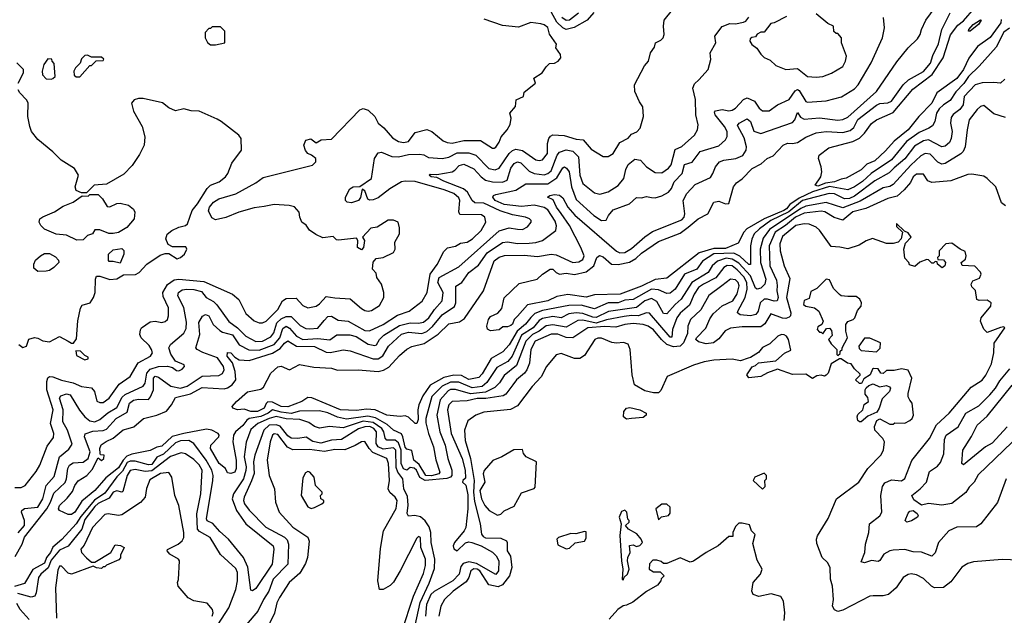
# Model space of a CAD drawing. Extents: x 2210602 to 2357277, y 510288 to 673808.
# Tile 192 of 256: x 2340087 to 2345958, y 534410 to 537963. Entities that reach past the tile are written whole.
import ezdxf

# ---------------------------------------------------------------- set-up
doc = ezdxf.new("R2010")
doc.units = 0

msp = doc.modelspace()

# ---------------------------------------------------------------- linework, layer by layer
at = {"layer": '0CON05XD'}
for points in [[(2345961.7, 537608.3), (2345935, 537583.8), (2345895, 537588.6), (2345825, 537585.6), (2345785, 537574.5), (2345718.9, 537505), (2345713.3, 537455), (2345693.5, 537426.5), (2345653.3, 537396.7), (2345641.3, 537378.7), (2345636.2, 537345), (2345646.1, 537296.1), (2345641.8, 537255), (2345630.2, 537229.8), (2345605, 537209.2), (2345585, 537204.4), (2345505, 537245.3), (2345475, 537240.8), (2345422.4, 537207.6), (2345365, 537132.9), (2345300.1, 537079.9), (2345271.3, 537048.7), (2345185, 537000.9), (2345065, 536909.3), (2345035, 536897), (2345005, 536894.2), (2344945, 536923.8), (2344913.7, 536926.3), (2344755, 536885.4), (2344673.8, 536816.2), (2344565, 536765.8), (2344497.2, 536715), (2344466.1, 536685), (2344453, 536653), (2344444.7, 536615), (2344445, 536502), (2344435, 536503.6), (2344381.5, 536551.5), (2344345, 536569.6), (2344225, 536566.5), (2344158.3, 536521.7), (2344125, 536474.5), (2344050.4, 536445), (2343995, 536355.6), (2343965, 536331.8), (2343945, 536330), (2343895, 536352.5), (2343855, 536356.1), (2343745, 536293.8), (2343695, 536290), (2343655, 536273.2), (2343594.7, 536274.7), (2343515, 536238.9), (2343435, 536260.5), (2343361.5, 536258.5), (2343205, 536228.4), (2343159.3, 536210.7), (2343133.7, 536186.3), (2343103.7, 536146.3), (2343053.5, 536105), (2343005, 536024.5), (2342967.3, 535982.7), (2342898.7, 535941.3), (2342845, 535851.1), (2342825, 535828.1), (2342765, 535816.9), (2342720.9, 535840.9), (2342675, 535842.1), (2342615, 535828.6), (2342535, 535783.5), (2342490.6, 535719.4), (2342466.7, 535665), (2342461.1, 535635), (2342462.2, 535577.8), (2342455, 535553.8), (2342445, 535553.8), (2342405, 535591.2), (2342385, 535600), (2342355, 535596.2), (2342275.4, 535604.6), (2342206.5, 535636.5), (2342155, 535640.5), (2342095, 535631.6), (2341998.8, 535635), (2341828, 535708), (2341805, 535708.5), (2341770, 535685), (2341686.4, 535653.6), (2341645, 535654.8), (2341595, 535680.6), (2341566.2, 535683.8), (2341555.4, 535674.6), (2341544.4, 535645), (2341505, 535625.6), (2341465, 535625.7), (2341425, 535639.5), (2341385, 535635.8), (2341357.5, 535645), (2341353.3, 535655), (2341378.8, 535685), (2341445, 535744), (2341525, 535760), (2341539.7, 535770.3), (2341583.8, 535855), (2341625, 535892.5), (2341645, 535896.7), (2341695, 535873.8), (2341755, 535906.7), (2341841.2, 535891.2), (2341945, 535884.2), (2341982.1, 535872.1), (2342105, 535875.4), (2342225, 535863.9), (2342256.8, 535873.2), (2342288.7, 535891.3), (2342350.9, 535959.1), (2342395, 535997.1), (2342425, 536013.3), (2342497.9, 536032.1), (2342582.9, 536087.1), (2342645, 536149.2), (2342709.5, 536160.5), (2342739.9, 536180.1), (2342851.9, 536345), (2342915, 536523.8), (2342945, 536546.4), (2342976.6, 536556.6), (2343095, 536558.2), (2343175, 536550.5), (2343255, 536564.6), (2343285, 536559.6), (2343385, 536514.7), (2343421.3, 536518.7), (2343445, 536533.3), (2343452.1, 536555), (2343432.3, 536605), (2343364.5, 536734.5), (2343316.2, 536806.2), (2343287.9, 536845), (2343267.9, 536887.9), (2343233.3, 536905), (2343247.5, 536915), (2343275, 536920.8), (2343305, 536915.6), (2343325, 536900.8), (2343354.4, 536845), (2343396.3, 536796.3), (2343645, 536581.5), (2343665, 536572.1), (2343695, 536574), (2343735, 536598.5), (2343815, 536667.9), (2343860.6, 536699.4), (2344035, 536769.1), (2344048.2, 536785), (2344053.3, 536805), (2344041.9, 536885), (2344063.8, 536926.2), (2344115, 536980), (2344205, 537022.5), (2344220.6, 537045), (2344235, 537086.2), (2344260, 537115), (2344285, 537125.5), (2344356.7, 537135), (2344398.1, 537151.9), (2344418.2, 537185), (2344420.4, 537205), (2344407.5, 537257.5), (2344367.4, 537332.6), (2344377.1, 537345), (2344425, 537371.9), (2344444.4, 537355), (2344465, 537298.1), (2344505, 537284.5), (2344695, 537349.4), (2344708.9, 537365), (2344725, 537410), (2344741.7, 537381.7), (2344765, 537369.5), (2344855, 537376.9), (2344965, 537362.7), (2344995, 537366.9), (2345025, 537381.1), (2345196, 537535), (2345317.7, 537712.3), (2345384.3, 537795.7), (2345440.3, 537849.7), (2345456, 537875), (2345464, 537905), (2345489.1, 537960.9), (2345545, 538036)], [(2345940, 537965), (2345936.7, 537945), (2345872.8, 537857.2), (2345797.6, 537802.4), (2345747.1, 537732.9), (2345714.5, 537665), (2345675, 537611.5), (2345555, 537525.8), (2345525.3, 537465), (2345448.6, 537385), (2345384.6, 537305), (2345300.8, 537239.2), (2345249.8, 537180.2), (2345185, 537120.5), (2345138.8, 537101.2), (2345105, 537067.5), (2345015, 537017.1), (2344985, 537012.6), (2344944.9, 536994.9), (2344891.7, 536988.3), (2344845, 536970.5), (2344830.5, 536975), (2344863.3, 537025), (2344870, 537055), (2344866.7, 537085), (2344850, 537135), (2344854.4, 537155.6), (2344912.1, 537197.9), (2345055, 537236), (2345095, 537256.2), (2345124.7, 537285.3), (2345165, 537343.1), (2345195, 537365.6), (2345295, 537409.5), (2345412, 537548), (2345526.8, 537635), (2345594.1, 537735), (2345637.4, 537872.6), (2345680.6, 537929.4), (2345715, 537955.5), (2345779.3, 538030.7)], [(2340059.5, 534760.5), (2340101.1, 534835), (2340115, 534876.2), (2340248.4, 535045), (2340270.8, 535085), (2340290.3, 535139.7), (2340357.6, 535202.4), (2340366.6, 535225), (2340374.2, 535285.8), (2340383.6, 535306.4), (2340405, 535319.6), (2340465, 535324.4), (2340495, 535345.8), (2340506, 535386), (2340473.3, 535475), (2340476.7, 535493.3), (2340522.2, 535507.8), (2340585, 535512.7), (2340605, 535520.9), (2340662.1, 535585), (2340728.3, 535621.7), (2340741.2, 535675), (2340765, 535693.9), (2340795, 535699.7), (2340855, 535697.8), (2340867.3, 535712.7), (2340883.9, 535755), (2340885.4, 535824.6), (2340893.8, 535836.2), (2340915, 535831.5), (2340987.1, 535777.1), (2341045, 535766), (2341085, 535776.7), (2341175, 535836.6), (2341275, 535841.2), (2341296.7, 535853.3), (2341305.4, 535874.6), (2341301.5, 535895), (2341265.2, 535945.2), (2341177.8, 535977.8), (2341144, 535995), (2341137.1, 536005), (2341160.9, 536085), (2341155, 536157.5), (2341176, 536194), (2341195, 536204), (2341215, 536197.1), (2341241.1, 536145), (2341279.6, 536109.6), (2341295, 536099.6), (2341355, 536082.8), (2341395, 536023.8), (2341453.7, 535993.7), (2341515, 535992.5), (2341605, 536025.3), (2341637.4, 536065), (2341655, 536121.4), (2341675, 536134.5), (2341695, 536123.1), (2341737.1, 536075), (2341775, 536056.3), (2341865, 536061.4), (2341935, 536053.6), (2341977.5, 536082.5), (2342055, 536082.5), (2342092.6, 536072.6), (2342165, 536026.8), (2342205, 536018.9), (2342215, 536024.3), (2342232.9, 536055), (2342258.8, 536081.2), (2342350.7, 536139.3), (2342414.8, 536155.2), (2342465, 536151.8), (2342495, 536158.2), (2342527.1, 536185), (2342560.4, 536235), (2342606.2, 536285), (2342612.5, 536335), (2342579.4, 536395), (2342587.3, 536425), (2342705, 536489.1), (2342945, 536704.5), (2343005, 536720.9), (2343055, 536714.4), (2343085, 536710.8), (2343115, 536726.7), (2343136, 536755), (2343136.2, 536765), (2343126.7, 536775), (2343102.5, 536785), (2343025, 536798.5), (2342952.6, 536822.6), (2342855, 536868.8), (2342800.8, 536870.8), (2342785, 536884.3), (2342757.7, 536935), (2342733.3, 536955), (2342615, 536999.3), (2342575, 537021.1), (2342540, 537025), (2342528.8, 537035), (2342535, 537041.2), (2342575, 537040), (2342665, 537055.3), (2342682.2, 537065), (2342707.6, 537092.4), (2342735, 537100.5), (2342795, 537072.5), (2342838.2, 537025), (2342865, 537006), (2342905, 536996.5), (2342965.3, 536994.7), (2342993.3, 537006.7), (2343015, 537078.1), (2343035, 537105.6), (2343055, 537115.5), (2343075, 537110), (2343125, 537058.5), (2343155, 537046), (2343215, 537037.8), (2343235.6, 537045), (2343255, 537061.8), (2343292, 537155), (2343305, 537171.8), (2343345, 537186.7), (2343385, 537178.9), (2343418.2, 537145), (2343426, 537035), (2343444.5, 536985), (2343515, 536930), (2343545, 536921.4), (2343595, 536937.1), (2343656.1, 536973.9), (2343689.1, 537015), (2343701.5, 537068.5), (2343715, 537098.8), (2343755, 537130), (2343788.8, 537125), (2343823.8, 537085), (2343875, 537051.2), (2343915, 537048.8), (2343955, 537077.5), (2343972, 537098), (2343995, 537188), (2344035, 537207.5), (2344055, 537224.3), (2344111.2, 537275), (2344128.8, 537305), (2344132, 537335), (2344117.8, 537395), (2344117, 537487), (2344100, 537555), (2344109.5, 537580.5), (2344135.9, 537604.1), (2344192.5, 537665), (2344208.8, 537725), (2344203.9, 537766.1), (2344237.5, 537825), (2344232.5, 537865), (2344275, 537922.5), (2344320.7, 537939.3), (2344355, 537937.5), (2344401.7, 537948.3), (2344416.4, 537953.6), (2344435, 537977.5)], [(2345988.4, 537911.6), (2345955, 537887.8), (2345910.1, 537799.9), (2345807.8, 537685), (2345745, 537623.4), (2345717, 537583), (2345668.2, 537531.8), (2345635, 537480), (2345595, 537455.4), (2345569, 537431), (2345553.3, 537405), (2345543.6, 537355), (2345529.3, 537330.7), (2345508.6, 537315), (2345450.7, 537289.3), (2345375, 537236.6), (2345285, 537126.2), (2345163.1, 537045), (2345112.3, 536997.7), (2345065, 536965.9), (2345025, 536948.4), (2344915, 536967.1), (2344814, 536936), (2344735, 536897.8), (2344679, 536861), (2344659.7, 536835), (2344643.9, 536825), (2344525.1, 536774.9), (2344421.8, 536715), (2344404.4, 536695), (2344370.2, 536629.8), (2344295, 536599), (2344225, 536599), (2344137.9, 536572.1), (2343945, 536421.9), (2343875, 536413.9), (2343795, 536373.1), (2343666.7, 536325), (2343515, 536321.5), (2343465, 536307.5), (2343355, 536324.5), (2343288.8, 536311.2), (2343235, 536285.6), (2343115, 536262.9), (2343055, 536194.2), (2343036, 536175), (2343025, 536147.5), (2343015, 536138.8), (2342995, 536131.2), (2342968.3, 536131.7), (2342945, 536113.8), (2342895, 536107.5), (2342877, 536117), (2342871.2, 536135), (2342882, 536175), (2342895, 536193.3), (2342938.3, 536211.7), (2342960.7, 536239.3), (2342975, 536303.3), (2343065, 536389.2), (2343172.5, 536415), (2343203.3, 536445), (2343250, 536475), (2343265, 536474), (2343284.6, 536454.6), (2343305, 536445.6), (2343345, 536450.5), (2343395, 536442.5), (2343465, 536459.6), (2343511.1, 536495), (2343528.1, 536545), (2343543.4, 536556.6), (2343565, 536548.1), (2343615, 536504.4), (2343655, 536502.9), (2343722.5, 536517.5), (2343760.8, 536539.2), (2343795, 536570), (2343895, 536639.1), (2344025, 536690.4), (2344073.3, 536725), (2344133.1, 536775), (2344190.6, 536805), (2344225, 536874.2), (2344255, 536880.8), (2344295, 536864.4), (2344315, 536866.2), (2344343.8, 536965), (2344360.3, 536989.7), (2344395, 537014), (2344454.6, 537075.4), (2344507.6, 537102.4), (2344543.3, 537135), (2344578.8, 537151.2), (2344640, 537215), (2344665, 537225.7), (2344695.8, 537224.2), (2344725, 537231.2), (2344775, 537263.1), (2344835, 537288.5), (2344895, 537296.8), (2344995, 537289.1), (2345038, 537302), (2345060.5, 537319.5), (2345085, 537367.5), (2345195, 537453.2), (2345215, 537462.4), (2345263.8, 537466.2), (2345285, 537477.7), (2345355.3, 537575), (2345385.8, 537604.2), (2345475, 537653.5), (2345517, 537703), (2345531.1, 537748.9), (2345565, 537819.2), (2345585.8, 537904.2), (2345635, 538002.9)], [(2343510, 538005), (2343469.7, 537960.3), (2343393.7, 537916.3), (2343345, 537905.3), (2343325, 537914), (2343288.7, 537948.7), (2343255, 538010)], [(2343418.2, 538001.8), (2343365, 537960.3), (2343345, 537957.9), (2343318.8, 537975)], [(2343855, 536902.5), (2343875, 536900.8), (2343915, 536911.9), (2343955, 536934.4), (2343973.3, 536956.7), (2343989.5, 536995), (2344036.4, 537045), (2344050.6, 537099.4), (2344096.7, 537113.3), (2344143.9, 537176.1), (2344255, 537210.9), (2344294.4, 537245.6), (2344304.4, 537265.6), (2344305.6, 537295), (2344290, 537325), (2344232.9, 537395), (2344229.5, 537410.5), (2344235, 537419.2), (2344275, 537426.9), (2344315, 537418.6), (2344335, 537422.5), (2344355.7, 537434.3), (2344403.4, 537486.6), (2344425, 537496.4), (2344467.7, 537477.7), (2344496.2, 537435), (2344515, 537420), (2344555, 537420), (2344605.8, 537454.2), (2344675, 537487.1), (2344711.5, 537538.5), (2344725, 537545.6), (2344735, 537541.1), (2344775, 537475.8), (2344785, 537470.6), (2344895, 537479.4), (2344987.4, 537502.6), (2345065, 537550.8), (2345086, 537575), (2345164.3, 537705), (2345232, 537855), (2345244, 537915), (2345238, 537975)], [(2343908.8, 537841.2), (2343923.3, 537855), (2343930, 537875), (2343926.2, 537925), (2343930.5, 537959.5), (2343978.8, 538021.2)], [(2344658.3, 537981.7), (2344585, 537943.3), (2344565, 537940), (2344525, 537887.5), (2344505, 537887.5), (2344483.6, 537876.4), (2344475, 537860), (2344453, 537857), (2344441.7, 537848.3), (2344440, 537835), (2344452.5, 537815), (2344483, 537793), (2344505, 537757.5), (2344526.4, 537736.4), (2344560.7, 537720.7), (2344595, 537690), (2344655, 537666), (2344725, 537672.5), (2344785, 537624), (2344835, 537620)], [(2344835, 537620), (2344875, 537624.2), (2344926.8, 537643.2), (2344995, 537684), (2345010.8, 537715), (2345015.9, 537745.9), (2344987.5, 537825), (2344987.5, 537855), (2344965, 537880), (2344955, 537880), (2344941.7, 537891.7), (2344940, 537925), (2344905, 537940), (2344835, 537997.5)], [(2341255, 537812.5), (2341310, 537825), (2341310, 537895), (2341285, 537920), (2341235, 537920), (2341225, 537910), (2341215, 537910), (2341193, 537887), (2341192.5, 537855), (2341207, 537827), (2341225, 537812.5), (2341255, 537812.5)], [(2341965, 536304.3), (2342057.7, 536297.7), (2342125, 536240.8), (2342145, 536228), (2342165, 536224), (2342185, 536228), (2342231.3, 536258.7), (2342258, 536305), (2342258, 536335), (2342243.8, 536385), (2342216.7, 536425), (2342211.7, 536451.7), (2342190, 536475), (2342193.6, 536516.4), (2342212.3, 536537.7), (2342255, 536543.8), (2342316.2, 536575), (2342326, 536595), (2342323.8, 536635), (2342351.2, 536685), (2342351.7, 536721.7), (2342342.5, 536755), (2342316.4, 536766.4), (2342283.6, 536766.4), (2342217.5, 536725), (2342181.2, 536718.8), (2342130, 536665), (2342142.5, 536645), (2342136.7, 536605), (2342125, 536590), (2342100, 536605), (2342102.5, 536645), (2342095, 536660), (2341987, 536647), (2341975, 536650), (2341955, 536668.8), (2341895, 536662.5), (2341851.7, 536681.7), (2341815, 536706.7), (2341795, 536736.7), (2341770, 536755), (2341756.7, 536785), (2341753.3, 536815), (2341725.9, 536845.9), (2341693.9, 536853.9), (2341605, 536860.6), (2341545, 536849.4), (2341485, 536841.1), (2341392.5, 536815), (2341315, 536782.5), (2341255, 536768.8), (2341231.7, 536781.7), (2341213, 536823), (2341218.6, 536845), (2341242.9, 536875), (2341273.3, 536895), (2341376.2, 536923.8), (2341495, 536988.9), (2341538, 537022), (2341832.5, 537095), (2341852.5, 537115), (2341852.5, 537135), (2341827.5, 537155), (2341804.2, 537164.2), (2341791.7, 537181.7), (2341780.8, 537215), (2341793.8, 537245), (2341822.7, 537252.7), (2341855, 537227.5), (2341883.6, 537246.4), (2341945, 537251.2), (2342115, 537426.2), (2342135, 537434), (2342164.2, 537424.2), (2342203.8, 537385), (2342223.3, 537345), (2342257.6, 537317.6), (2342308.7, 537258.7), (2342345, 537235.7), (2342375, 537231.1), (2342405, 537235.8), (2342445, 537290), (2342515, 537308.1), (2342545, 537295.8), (2342611.1, 537241.1), (2342635, 537229.4), (2342665, 537226.7), (2342735, 537242.5), (2342835, 537242.5), (2342905, 537197.5), (2342915, 537197.5), (2342925, 537202.5), (2342945, 537232.5), (2342956.7, 537265), (2342993.6, 537306.4), (2343011.7, 537338.3), (2343017.5, 537375), (2343010, 537405), (2343042.5, 537445), (2343047.5, 537485), (2343090, 537505), (2343095, 537530), (2343162.5, 537585), (2343152.5, 537615), (2343202.5, 537645), (2343225, 537682.5), (2343245, 537702.5), (2343275, 537703.8), (2343296.7, 537715), (2343313.3, 537735), (2343311.2, 537755), (2343283.8, 537795), (2343287, 537817), (2343245, 537877.5), (2343235, 537916.2), (2343215, 537932), (2343195, 537938.6), (2343135, 537945.5), (2343061.3, 537918.7), (2342965, 537929.1), (2342857, 537967)], [(2345744.1, 537894.1), (2345746.2, 537905), (2345772.2, 537935), (2345815, 537962.5), (2345819.3, 537959.3), (2345805, 537936.2), (2345755, 537894.3), (2345744.1, 537894.1)], [(2340077.4, 534902.6), (2340115.3, 534945), (2340116.2, 534975), (2340096.9, 535025), (2340098.6, 535035), (2340115, 535047.3), (2340195, 535055.5), (2340225, 535104.3), (2340245.4, 535185), (2340292.1, 535237.9), (2340324.7, 535355.3), (2340379.2, 535400.8), (2340399.4, 535430.6), (2340372.5, 535515), (2340343.9, 535565), (2340345.3, 535635.3), (2340324.6, 535705), (2340331.6, 535718.4), (2340365, 535731.1), (2340386.7, 535725), (2340443.2, 535633.2), (2340475, 535594.5), (2340505, 535570.4), (2340535.3, 535564.7), (2340565, 535578.2), (2340612, 535618), (2340665, 535649.1), (2340698.5, 535711.5), (2340715, 535728.2), (2340823.8, 535776.2), (2340834.6, 535795.4), (2340844.8, 535855.2), (2340865, 535878.4), (2340914.6, 535894.6), (2340967.1, 535897.1), (2340998.8, 535888.8), (2341020.7, 535870.7), (2341035, 535867.5), (2341055, 535877.5), (2341070, 535895), (2341067.5, 535905), (2341016.1, 535926.1), (2340987.6, 535967.6), (2340976.9, 536005), (2340985.8, 536025), (2341065, 536094), (2341078.9, 536121.1), (2341081.7, 536158.3), (2341065.8, 536245.8), (2341028.8, 536315), (2341033.3, 536335), (2341055, 536350.9), (2341084.1, 536355.9), (2341125, 536353.2), (2341170.7, 536340.7), (2341198.6, 536305), (2341241.5, 536281.5), (2341262.4, 536262.4), (2341333.5, 536163.5), (2341385.7, 536125.7), (2341435.6, 536075), (2341494.3, 536044.3), (2341535, 536045.3), (2341585, 536070.4), (2341602.6, 536095), (2341619.7, 536155), (2341645, 536177.9), (2341675, 536191.8), (2341705, 536191.8), (2341758.4, 536138.4), (2341791.9, 536121.9), (2341815, 536118.2), (2341865, 536122.1), (2341901.5, 536168.5), (2341925, 536192.2), (2341945, 536194.4), (2341985, 536171.5), (2342045, 536164.5), (2342145, 536109.6), (2342172.4, 536107.6), (2342254.3, 536145.7), (2342339.6, 536200.4), (2342408.8, 536225), (2342486.3, 536283.7), (2342515.7, 536335), (2342534.1, 536445), (2342577, 536503), (2342615, 536581.2), (2342638.6, 536601.4), (2342685, 536612.9), (2342715, 536630.8), (2342755, 536635.7), (2342787.5, 536655), (2342838.6, 536705), (2342865.7, 536755), (2342860, 536785), (2342839.8, 536799.8), (2342711.2, 536801.2), (2342705.9, 536815.9), (2342712.1, 536885), (2342705, 536900.6), (2342675, 536925.4), (2342618, 536948), (2342445, 536998), (2342385, 537000.4), (2342362.5, 536995), (2342292.9, 536955), (2342225, 536899.4), (2342195, 536888.2), (2342175, 536887.1), (2342163.2, 536893.2), (2342145, 536941.2), (2342128.3, 536951.7), (2342118, 536902), (2342107.5, 536885), (2342065, 536870), (2342040, 536875), (2342030, 536885), (2342030, 536905), (2342056.1, 536953.9), (2342075, 536966.7), (2342115, 536967.5), (2342183.8, 537015), (2342202.9, 537135), (2342225, 537168), (2342245, 537171.9), (2342306.1, 537146.1), (2342345, 537145.4), (2342405, 537158.5), (2342470.7, 537160.7), (2342496.2, 537156.2), (2342525, 537141.9), (2342605, 537134.4), (2342645, 537143.8), (2342695, 537169.5), (2342765, 537168), (2342805.8, 537155.8), (2342884.7, 537074.7), (2342922, 537068), (2342945, 537077.3), (2343005.6, 537164.4), (2343025, 537182.7), (2343045, 537190), (2343085, 537182.1), (2343165, 537126.9), (2343185, 537122.2), (2343205, 537126.9), (2343233.1, 537165), (2343233.6, 537225), (2343241.8, 537255), (2343250.9, 537269.1), (2343265, 537276.7), (2343332.4, 537272.4), (2343405, 537249.4), (2343445.6, 537245.6), (2343495, 537191.2), (2343565, 537146.7), (2343595, 537146.7), (2343625, 537164), (2343665, 537230), (2343714.1, 537255.9), (2343735, 537280), (2343765.8, 537294.2), (2343786.2, 537315), (2343806.2, 537385), (2343803, 537443), (2343782.3, 537472.3), (2343753.8, 537535), (2343753.3, 537575), (2343811.7, 537688.3), (2343836.7, 537715), (2343847.5, 537765), (2343871.7, 537798.3), (2343877.5, 537825), (2343908.8, 537841.2)], [(2340445, 537622.5), (2340505, 537690), (2340515, 537690), (2340541.7, 537718.3), (2340585, 537720), (2340588.3, 537728.3), (2340575, 537740), (2340515, 537740), (2340491.7, 537751.7), (2340475, 537750), (2340455, 537730), (2340447, 537703), (2340420, 537675), (2340410, 537655), (2340411.7, 537631.7), (2340423, 537623), (2340445, 537622.5)], [(2340077.5, 537585), (2340110, 537645), (2340110, 537665), (2340070, 537705)], [(2340275, 537607.5), (2340285, 537612.5), (2340297.5, 537625), (2340291.7, 537701.7), (2340280, 537715), (2340278.3, 537728.3), (2340255, 537730), (2340230, 537695), (2340220, 537655), (2340223, 537633), (2340245, 537610), (2340275, 537607.5)], [(2340082.5, 536025), (2340105, 536007.5), (2340126.7, 536015), (2340141.7, 536058.3), (2340175, 536067.5), (2340195, 536063.8), (2340225, 536046.7), (2340265, 536041.2), (2340325, 536072.5), (2340376.1, 536046.1), (2340395, 536032.5), (2340407, 536033), (2340425, 536060), (2340434.1, 536165.9), (2340448.3, 536241.7), (2340459.3, 536260.7), (2340506.4, 536273.6), (2340527.5, 536305), (2340537.5, 536335), (2340538, 536415), (2340545, 536432.5), (2340565, 536433.3), (2340625, 536412.5), (2340665, 536417.5), (2340705, 536442), (2340777, 536443), (2340798.8, 536455), (2340845, 536504.2), (2340925, 536559.2), (2340955, 536569.2), (2340975, 536567.5), (2341025, 536536.7), (2341045, 536543.8), (2341068.8, 536565), (2341083.3, 536595), (2341078, 536608), (2340997.2, 536607.2), (2340971.2, 536621.2), (2340958.8, 536655), (2340966.6, 536683.4), (2340993.8, 536706.2), (2341034.8, 536725.2), (2341075, 536734.7), (2341086.5, 536745), (2341115.9, 536824.1), (2341147.9, 536865), (2341203.6, 536956.4), (2341224.5, 536975.5), (2341276, 536995), (2341313.3, 537025), (2341327.5, 537045), (2341352.3, 537107.7), (2341410, 537185), (2341406.7, 537255), (2341392.5, 537275), (2341287.5, 537355), (2341265, 537370), (2341156.4, 537416.4), (2341109.3, 537419.3), (2341065, 537431.2), (2341015, 537420), (2340975, 537437.5), (2340937.7, 537467.7), (2340823.6, 537493.6), (2340795, 537493.3), (2340770, 537485), (2340753.3, 537465), (2340765, 537417.5), (2340816.2, 537325), (2340833.3, 537265), (2340828.8, 537215), (2340800.9, 537159.1), (2340756.8, 537093.2), (2340707.9, 537042.1), (2340605, 536982.5), (2340530, 536975), (2340485, 536930), (2340455, 536930), (2340422.5, 536945), (2340417.5, 536965), (2340437.5, 537035), (2340413.3, 537075), (2340333.3, 537125), (2340284.2, 537174.2), (2340195, 537248), (2340156.2, 537295), (2340146.2, 537325), (2340136.2, 537385), (2340136.4, 537466.4), (2340127.5, 537485), (2340087, 537527), (2340077.5, 537545)], [(2345965, 537379.2), (2345895, 537402), (2345835, 537451.2), (2345815, 537444.2), (2345795, 537427.5), (2345749.2, 537365), (2345735.5, 537305), (2345724.5, 537205), (2345712.6, 537177.4), (2345698.2, 537161.8), (2345606, 537105), (2345585, 537101.8), (2345562.4, 537112.4), (2345515, 537160.6), (2345485, 537164.5), (2345459.6, 537150.4), (2345400, 537095), (2345295, 536979.6), (2345275, 536968.5), (2345235, 536960.4), (2345099, 536881), (2344995, 536839.7), (2344895, 536872.1), (2344775, 536850.7), (2344745, 536837.2), (2344557.8, 536712.2), (2344520.4, 536659.6), (2344502.5, 536595), (2344504.6, 536515.4), (2344535.3, 536414.7), (2344530.8, 536385), (2344505, 536361.1), (2344485, 536355.7), (2344475, 536362.5), (2344444.8, 536435), (2344375, 536510), (2344335, 536535.5), (2344300.1, 536540.1), (2344247, 536523), (2344216.4, 536495), (2344191.8, 536455), (2344095.2, 536394.8), (2344031.5, 536295), (2343995.4, 536265), (2343945, 536208.6), (2343925, 536210), (2343885, 536281.1), (2343855, 536299.3), (2343815, 536286.4), (2343765, 536247.2), (2343597.2, 536222.8), (2343525, 536186.5), (2343505, 536188.3), (2343445, 536210.4), (2343405, 536214.3), (2343361, 536209), (2343315.7, 536184.3), (2343265, 536193), (2343205, 536180), (2343185, 536169.5), (2343148.2, 536125), (2343079, 536081), (2343022.9, 535955), (2342997.3, 535925), (2342931.3, 535888.7), (2342872, 535798), (2342845, 535775.3), (2342785, 535768), (2342705, 535800.7), (2342655, 535800.4), (2342605, 535776.7), (2342544.8, 535715.2), (2342509.4, 535585), (2342508.1, 535558.1), (2342523.8, 535495), (2342553.5, 535415), (2342567.2, 535337.2), (2342591.1, 535265), (2342585, 535254.1), (2342542.8, 535242.8), (2342508.9, 535245), (2342469.2, 535309.2), (2342436.7, 535335), (2342424, 535394), (2342395, 535402.1), (2342385, 535413.5), (2342371.9, 535475), (2342362.6, 535492.6), (2342315, 535513.6), (2342278.3, 535548.3), (2342208.6, 535588.6), (2342162.4, 535597.6), (2342035, 535580.7), (2341982.1, 535592.1), (2341925, 535618.6), (2341875, 535630.7), (2341755, 535628.7), (2341705, 535614.4), (2341645, 535621.3), (2341595, 535635.2), (2341567.8, 535615), (2341524.9, 535595.1), (2341455.5, 535584.5), (2341440.9, 535575), (2341417.9, 535542.1), (2341374.3, 535505), (2341361.4, 535485), (2341357.1, 535445), (2341376.6, 535335), (2341378.1, 535285), (2341368.8, 535265), (2341345, 535255.8), (2341325, 535260), (2341312.9, 535285), (2341276.2, 535316.2), (2341224.4, 535405), (2341226.7, 535425), (2341273.3, 535475), (2341276.7, 535485), (2341270, 535495), (2341233.3, 535515), (2341201.2, 535521.2), (2341064.7, 535494.7), (2340995, 535477.3), (2340935, 535418.9), (2340905, 535413.2), (2340865, 535393.1), (2340755, 535371), (2340725, 535358.9), (2340703.4, 535336.6), (2340675, 535289.4), (2340599.4, 535230.6), (2340535.6, 535155), (2340458, 535092), (2340415, 535026), (2340395, 535012.5), (2340375, 535011.2), (2340323.3, 535035), (2340318.8, 535045), (2340324.4, 535065), (2340370.5, 535109.5), (2340400.8, 535149.2), (2340415.5, 535185), (2340435, 535211.4), (2340486.3, 535243.7), (2340519.1, 535280.9), (2340555, 535350), (2340575, 535333.1), (2340588.6, 535345), (2340590, 535365), (2340568.3, 535368.3), (2340565.7, 535375.7), (2340565.4, 535405), (2340573.1, 535426.9), (2340602.5, 535447.5), (2340645, 535466.1), (2340703.2, 535516.8), (2340733.8, 535523.8), (2340768.1, 535535), (2340825.9, 535584.1), (2340905, 535603.3), (2340961.3, 535628.7), (2340992.1, 535665), (2341015, 535710), (2341105, 535731.8), (2341175, 535770), (2341305, 535761.1), (2341325, 535766.2), (2341353.3, 535785), (2341374.6, 535815), (2341372.2, 535865), (2341355.9, 535915.9), (2341324.6, 535955), (2341325, 535978.8), (2341345, 535975.6), (2341369.5, 535949.5), (2341394.7, 535934.7), (2341455, 535930.4), (2341595, 535973.5), (2341639.2, 536000.8), (2341665, 536032.7), (2341685, 536047.3), (2341736.5, 536016.5), (2341845, 536013.9), (2341915, 535980.4), (2341938.6, 535978.6), (2341988.3, 535988.3), (2342015, 535992.9), (2342057.4, 535987.4), (2342195, 535940.4), (2342225, 535940.3), (2342251.7, 535958.3), (2342286.4, 536015), (2342362.8, 536087.2), (2342405, 536098.4), (2342485, 536092), (2342515, 536102.8), (2342547.9, 536132.1), (2342605, 536203.4), (2342678.7, 536251.3), (2342686.4, 536275), (2342686.5, 536373.5), (2342722.5, 536395), (2342765, 536454.4), (2342821.7, 536498.3), (2342875, 536572.5), (2342965.3, 536634.7), (2342995, 536637.7), (2343055, 536627.3), (2343125, 536630), (2343165, 536633.3), (2343204, 536645), (2343283.8, 536705), (2343287.3, 536732.7), (2343280.2, 536760.2), (2343235, 536827.8), (2343215, 536843.1), (2343155, 536857.1), (2343078.2, 536848.2), (2342975, 536861.5), (2342920.9, 536885), (2342907.8, 536905), (2342912.9, 536915), (2342925, 536920), (2343045, 536945.4), (2343105, 536983.6), (2343235, 536983.3), (2343289.4, 537020.6), (2343325, 537080), (2343335, 537085.7), (2343347.8, 537077.8), (2343362.2, 537055), (2343376.7, 536965), (2343405, 536890.6), (2343509.4, 536795), (2343555, 536765.7), (2343583.3, 536766.7), (2343597.5, 536795), (2343625, 536828), (2343722.5, 536865), (2343765, 536902.5), (2343795, 536900), (2343825, 536908), (2343855, 536902.5)], [(2345965, 536853.3), (2345940.5, 536870.5), (2345906.7, 536965), (2345855.7, 537015.7), (2345835, 537028.8), (2345765, 537041.2), (2345739.5, 537040.5), (2345638.3, 537001.7), (2345525, 536992), (2345502.4, 537002.4), (2345475, 537040.8), (2345435, 537040.6), (2345415, 537025.7), (2345397.7, 536992.3), (2345361.3, 536948.7), (2345319.2, 536910.8), (2345264.1, 536895.9), (2345132.7, 536837.3), (2345055, 536817.8), (2344995, 536767.5), (2344944, 536784), (2344886.8, 536816.8), (2344865, 536820.8), (2344765, 536809.5), (2344712.2, 536785), (2344653.3, 536735), (2344591.9, 536695), (2344554.7, 536615), (2344559.2, 536495), (2344599.2, 536409.2), (2344603.5, 536376.5), (2344602.2, 536345), (2344609.7, 536305), (2344604, 536286), (2344585, 536283.5), (2344545, 536296.5), (2344525, 536295.8), (2344501.2, 536275), (2344490.7, 536225), (2344476.3, 536203.7), (2344444, 536196), (2344382.3, 536202.3), (2344367.1, 536215), (2344368.9, 536225), (2344413.5, 536306.5), (2344424.8, 536355), (2344422.4, 536395), (2344405, 536428.8), (2344365, 536471.4), (2344335, 536494.1), (2344305, 536497.6), (2344285.5, 536485), (2344237.3, 536422.7), (2344165, 536386.2), (2344135, 536364.6), (2344108.8, 536325), (2344080.8, 536259.2), (2344025, 536212), (2344005.8, 536185), (2343978.8, 536115), (2343975, 536070), (2343965, 536068.6), (2343841.8, 536211.8), (2343825, 536214.6), (2343775, 536195.7), (2343735, 536198.4), (2343691.6, 536191.6), (2343585, 536172.4), (2343525, 536153.4), (2343445, 536170.4), (2343415, 536167.8), (2343345, 536129.7), (2343265, 536143.8), (2343225, 536137), (2343185, 536106), (2343145, 536086), (2343104, 536046), (2343049.1, 535900.9), (2342975, 535840), (2342946.7, 535796.7), (2342920.6, 535769.4), (2342865, 535741.2), (2342775, 535730.9), (2342685, 535758), (2342655, 535756.2), (2342641.2, 535748.8), (2342594.1, 535695), (2342573.7, 535605), (2342591.1, 535505), (2342624.2, 535424.2), (2342640, 535345), (2342663.6, 535275), (2342662.6, 535245), (2342655.4, 535234.6), (2342633.3, 535226.7), (2342505, 535213.7), (2342473, 535233), (2342453.1, 535275), (2342438.6, 535288.6), (2342415, 535290.9), (2342395, 535275.7), (2342374.3, 535284.3), (2342362, 535315), (2342361.1, 535395), (2342345, 535438.4), (2342325, 535455.7), (2342275, 535455.5), (2342265.9, 535465.9), (2342257, 535505), (2342245.2, 535525), (2342195, 535559.7), (2342135, 535567.4), (2342015, 535527.6), (2341934.5, 535535.5), (2341875, 535525.8), (2341845, 535536.9), (2341810.8, 535560.8), (2341757.4, 535577.4), (2341675, 535582.1), (2341615, 535595.2), (2341574.5, 535585), (2341505.7, 535555), (2341465, 535518.1), (2341436.5, 535443.5), (2341425.8, 535355), (2341437.6, 535295), (2341436, 535274), (2341421.6, 535225), (2341360.8, 535135), (2341353.5, 535105), (2341380, 535035), (2341435, 534955.5), (2341597.5, 534825), (2341602.2, 534805), (2341592.5, 534715), (2341495, 534570.8), (2341475, 534556), (2341465, 534560), (2341446.7, 534696.7), (2341420.4, 534755), (2341332.7, 534865), (2341279.3, 534909.3), (2341238.3, 534958.3), (2341205, 534974.4), (2341200.9, 534985), (2341237.6, 535215), (2341239.7, 535245), (2341232.9, 535275), (2341197.6, 535335), (2341125, 535434.5), (2341095, 535453.8), (2341045, 535450.3), (2341015, 535439.7), (2340945, 535370.7), (2340905, 535354.1), (2340875, 535309.5), (2340855, 535307.2), (2340775, 535330.2), (2340745, 535329.6), (2340728.1, 535321.9), (2340700.3, 535269.7), (2340665, 535236.9), (2340595, 535139.1), (2340532, 535098), (2340450.9, 534999.1), (2340423.9, 534956.1), (2340337.4, 534862.6), (2340283.5, 534816.5)], [(2340428.3, 536648.3), (2340365, 536676.7), (2340305, 536683.3), (2340235, 536712.5), (2340212.5, 536735), (2340202.5, 536755), (2340207.5, 536775), (2340225, 536786.7), (2340295, 536816.7), (2340345, 536850), (2340405.9, 536874.1), (2340458.3, 536911.7), (2340495, 536910), (2340505, 536920), (2340555, 536920), (2340580, 536895), (2340608.3, 536848.3), (2340625, 536847.5), (2340665, 536866.7), (2340685, 536868.8), (2340735.9, 536855.9), (2340765, 536832.5), (2340773.3, 536815), (2340768.8, 536775), (2340725.7, 536724.3), (2340675, 536694), (2340645, 536686.7), (2340618.3, 536688.3), (2340565, 536710), (2340535, 536710), (2340520, 536685), (2340490, 536675), (2340465, 536650), (2340428.3, 536648.3)], [(2345968, 535225), (2345917, 535083), (2345818.8, 534955), (2345792.7, 534937.3), (2345675, 534935.8), (2345626.7, 534915), (2345566.2, 534843.8), (2345545, 534782.5), (2345525, 534763.3), (2345465, 534786), (2345415, 534788), (2345365, 534802), (2345295, 534798.1), (2345275, 534794.3), (2345238.8, 534775), (2345215, 534737.5), (2345205, 534731.2), (2345165, 534736.2), (2345125, 534722.5), (2345105, 534730), (2345126.1, 534783.9), (2345130.8, 534835), (2345149.2, 534905), (2345153.2, 534956.8), (2345215, 535004), (2345228, 535025), (2345222.5, 535125), (2345231.1, 535178.9), (2345245, 535201.4), (2345285, 535218.9), (2345345, 535213.1), (2345363.7, 535226.3), (2345405.4, 535334.6), (2345512, 535465), (2345553, 535547), (2345629.2, 535615), (2345759.3, 535770.7), (2345825, 535812.5), (2345847.6, 535842.4), (2345880.7, 535909.3), (2345894.5, 535975), (2345896.8, 536033.2), (2345960, 536125), (2345955, 536130), (2345935, 536126.7), (2345855, 536097.5), (2345836.4, 536116.4), (2345824.1, 536144.1), (2345816.7, 536165), (2345820, 536185), (2345877.5, 536255), (2345880, 536275), (2345855, 536290), (2345807, 536287), (2345793.6, 536293.6), (2345787, 536347), (2345765, 536370), (2345760, 536385), (2345770, 536405), (2345809.3, 536420.7), (2345820, 536445), (2345816.4, 536456.4), (2345782.5, 536492.5), (2345707, 536497), (2345700, 536515), (2345726.2, 536535), (2345730, 536555), (2345725, 536580), (2345693.9, 536593.9), (2345645, 536630), (2345610, 536625), (2345570, 536585), (2345570, 536555), (2345560, 536545), (2345561.7, 536531.7), (2345595, 536530), (2345607.5, 536515), (2345602.5, 536495), (2345587, 536483), (2345560, 536505), (2345558.3, 536518.3), (2345545, 536520), (2345535, 536510), (2345525, 536510), (2345505, 536530), (2345495, 536532.5), (2345455, 536517.5), (2345425, 536490), (2345391.7, 536501.7), (2345387.5, 536515), (2345365, 536540), (2345358.8, 536595), (2345369.3, 536630.7), (2345402.5, 536665), (2345385, 536692.5), (2345362.5, 536702.5), (2345315, 536747.5), (2345315, 536730), (2345350, 536695), (2345342.5, 536655), (2345325, 536636.7), (2345295, 536627.5), (2345255, 536627.5), (2345172.3, 536657.7), (2345135, 536644), (2345092.6, 536617.4), (2345025, 536595.7), (2344976.9, 536606.9), (2344925, 536610), (2344855, 536708), (2344835, 536725.7), (2344795, 536742.9), (2344765, 536745.8), (2344715, 536735.5), (2344635, 536670), (2344619.5, 536625), (2344622.1, 536585), (2344644.4, 536495), (2344678.3, 536418.3), (2344659.6, 536305), (2344685.4, 536215), (2344683, 536197), (2344675, 536188.1), (2344655, 536181.2), (2344635, 536182.9), (2344565, 536208), (2344530.5, 536149.5), (2344505, 536131.1), (2344395, 536130.9), (2344325, 536122.2), (2344293, 536107), (2344255, 536058.6), (2344223.7, 536036.3), (2344180.3, 536030.3), (2344135, 536041.2), (2344117.5, 536055), (2344122.5, 536065), (2344177.2, 536122.8), (2344201.2, 536178.8), (2344221.1, 536208.9), (2344274.7, 536255.3), (2344340, 536285), (2344365, 536328), (2344377.2, 536375), (2344370.9, 536395), (2344355, 536411.5), (2344325, 536415.5), (2344274.4, 536375)], [(2340195, 536460), (2340171.7, 536481.7), (2340170, 536505), (2340180.7, 536529.3), (2340210, 536555), (2340235, 536567.5), (2340265, 536567.5), (2340299.3, 536549.3), (2340318.3, 536528.3), (2340320, 536515), (2340290, 536485), (2340265, 536467.5), (2340245, 536462.5), (2340195, 536460)], [(2340685, 536510), (2340645, 536521.2), (2340620.7, 536520.7), (2340616.4, 536526.4), (2340616.4, 536563.6), (2340645, 536590), (2340695, 536597.5), (2340706.7, 536586.7), (2340706.7, 536565), (2340685, 536510)], [(2340058.3, 535171.7), (2340095, 535173.3), (2340120, 535185), (2340185, 535268.8), (2340205.8, 535305), (2340251.1, 535418.9), (2340288.2, 535471.8), (2340291.1, 535495), (2340270, 535555), (2340285.9, 535635), (2340249.4, 535755), (2340248.2, 535805), (2340255, 535827.1), (2340265, 535834.3), (2340285, 535833.3), (2340335, 535811.8), (2340405, 535796.7), (2340455, 535774.4), (2340515, 535767.1), (2340532.5, 535745), (2340547, 535687), (2340565, 535679.4), (2340585, 535680.5), (2340619.4, 535705), (2340680.1, 535789.9), (2340745.6, 535835), (2340792.9, 535917.1), (2340867.5, 535955), (2340877.8, 535975), (2340873.6, 535996.4), (2340859.4, 536019.4), (2340810.8, 536065), (2340802.5, 536085), (2340806.1, 536113.9), (2340812.5, 536125), (2340865, 536160), (2340895, 536164), (2340935, 536155.8), (2340955, 536162.9), (2340967.1, 536175), (2340974.3, 536195.7), (2340973.1, 536245), (2340942.4, 536312.4), (2340940, 536335), (2340967.3, 536382.7), (2341008, 536412), (2341035, 536415.3), (2341185, 536401.6), (2341356.4, 536326.4), (2341393, 536293), (2341435, 536211.2), (2341485, 536166.2), (2341515, 536154.2), (2341535, 536154), (2341556, 536165), (2341625.7, 536235), (2341654.6, 536285.4), (2341675, 536300), (2341735, 536301.2), (2341775, 536258.8), (2341805, 536243.3), (2341855, 536254), (2341875, 536267.5), (2341915, 536312.5), (2341965, 536304.3)], [(2344965, 535960), (2344978.3, 535971.7), (2344980, 535985), (2344990, 535995), (2344990, 536005), (2345022.5, 536065), (2345012.5, 536105), (2345012.5, 536145), (2345025, 536162.5), (2345056.1, 536173.9), (2345066.1, 536183.9), (2345081.7, 536228.3), (2345103.3, 536255), (2345106.2, 536275), (2345095.9, 536295.9), (2345075, 536311.2), (2345025, 536311.2), (2344985, 536316.7), (2344975, 536323.3), (2344940, 536360), (2344915, 536412), (2344895, 536415.8), (2344840.5, 536359.5), (2344805, 536342.5), (2344795, 536300), (2344765, 536287.5), (2344760, 536265), (2344775, 536253.3), (2344825, 536243.3), (2344852.5, 536225), (2344877.5, 536165), (2344870, 536145), (2344845, 536130), (2344842.5, 536115), (2344855, 536100), (2344865, 536100), (2344875, 536090), (2344898.3, 536121.7), (2344915, 536122.5), (2344928.3, 536108.3), (2344931.7, 536078.3), (2344910, 536055), (2344925, 536030), (2344960, 535995), (2344960, 535965), (2344965, 535960)], [(2344274.4, 536375), (2344195, 536318.1), (2344148.2, 536231.8), (2344087.5, 536175), (2344070, 536135), (2344068.8, 536091.2), (2344045.8, 536035), (2344024.5, 536015.5), (2343985, 536011.1), (2343946.4, 536026.4), (2343914.6, 536054.6), (2343865, 536113.8), (2343835, 536135.5), (2343805, 536144.6), (2343745, 536150.4), (2343695.4, 536145.4), (2343641.2, 536128.8), (2343575, 536131.9), (2343475, 536124.1), (2343384.6, 536065.4), (2343345, 536067.7), (2343295, 536087.3), (2343255, 536086.7), (2343160.4, 536045), (2343135.4, 535995), (2343126.8, 535915), (2343111.5, 535875), (2343097.3, 535855), (2343050, 535815), (2343027.8, 535785), (2342985, 535729.2), (2342970.4, 535719.6), (2342866.2, 535703.8), (2342815, 535704.2), (2342755, 535688.8), (2342665, 535686.5), (2342645, 535665.7), (2342637.7, 535635), (2342659.6, 535495), (2342724.3, 535345), (2342743.2, 535275), (2342745, 535227.5), (2342730, 535215), (2342727.5, 535205), (2342747.1, 535187.1), (2342759.2, 535129.2), (2342758.3, 535045), (2342747.8, 534935), (2342737.8, 534915), (2342679.6, 534845), (2342672.3, 534825), (2342675, 534806.2), (2342695, 534795.4), (2342745, 534843.1), (2342765, 534848.4), (2342782.5, 534845), (2342839.1, 534825), (2342905, 534785.9), (2342928.8, 534765), (2342944.2, 534735), (2342941.9, 534675), (2342925, 534653.6), (2342809.9, 534719.9), (2342765, 534728.4), (2342731.5, 534718.5), (2342718, 534702), (2342706.2, 534655), (2342669.3, 534615), (2342558, 534552), (2342538.2, 534535), (2342512.2, 534475), (2342505.5, 534405)], [(2346045, 534740), (2345945, 534742.5), (2345775, 534728.8), (2345740.5, 534719.5), (2345705, 534696.7), (2345639.7, 534610.3), (2345595, 534576), (2345542.5, 534575), (2345523.3, 534585), (2345475, 534629.2), (2345435, 534650.8), (2345402.7, 534657.3), (2345385, 534654), (2345355, 534636.2), (2345313.8, 534575), (2345266.7, 534535), (2345235, 534525.8), (2345176.4, 534526.4), (2345155, 534523.8), (2344995, 534440), (2344965, 534433.3), (2344945, 534442.5), (2344933.8, 534465), (2344940, 534505), (2344933.8, 534585), (2344922, 534625), (2344920, 534695), (2344903.3, 534725), (2344871.2, 534755), (2344839.5, 534839.5), (2344837.5, 534865), (2344844, 534885), (2344906.7, 534986.7), (2344958, 535105), (2345091.2, 535205), (2345144.2, 535285.8), (2345222.5, 535365), (2345236.7, 535395), (2345242.5, 535445), (2345232.5, 535465), (2345186.7, 535515), (2345183.6, 535536.4), (2345197, 535573), (2345215, 535582.5), (2345275, 535550), (2345295, 535550), (2345305, 535557.5), (2345365, 535556.2), (2345395, 535572), (2345408.8, 535585), (2345416.2, 535605), (2345407.5, 535675), (2345393.6, 535693.6), (2345383.6, 535713.6), (2345383.6, 535733.6), (2345406, 535825), (2345385, 535873.3), (2345345, 535881.2), (2345300.7, 535870.7), (2345255, 535870), (2345235, 535852.5), (2345222.5, 535855), (2345205, 535880), (2345178.3, 535881.7), (2345171.7, 535878.3), (2345157.5, 535845), (2345120, 535820), (2345106.4, 535793.6), (2345095, 535792.5), (2345070, 535815), (2345098.3, 535841.7), (2345098.3, 535848.3), (2345065, 535880), (2345045, 535910), (2345023.3, 535913.3), (2344985, 535940), (2344975, 535940), (2344925, 535910), (2344906.7, 535855), (2344895, 535842.5), (2344885, 535837.5), (2344865, 535842.5), (2344840.7, 535839.3), (2344815, 535822.5), (2344775, 535848), (2344695, 535846), (2344605, 535877.5), (2344545, 535857.5), (2344505, 535833.8), (2344435, 535827.5), (2344423.3, 535845), (2344455, 535892.5), (2344475, 535900), (2344493, 535917), (2344595, 535927.5), (2344646.4, 535973.6), (2344685, 535992.5), (2344671.2, 536055), (2344660, 536075), (2344645, 536083.8), (2344630, 536085), (2344607.5, 536075), (2344560, 536030), (2344515, 536007.5), (2344493, 535977), (2344445, 535947.5), (2344430, 535945), (2344385, 535927.5), (2344335, 535938.9), (2344225, 535931.9), (2344167.3, 535922.7), (2344105, 535902), (2343947.5, 535835), (2343909.3, 535750.7), (2343895, 535737.5), (2343865, 535737.5), (2343815, 535748.8), (2343753.3, 535785), (2343738.8, 535845), (2343726.7, 535995), (2343715, 536027.5), (2343688, 536038), (2343645, 536032.5), (2343617, 536037), (2343555, 536064), (2343535, 536064.2), (2343516.2, 536055), (2343455, 535960), (2343427.7, 535942.3), (2343395, 535941.2), (2343315, 535971.2), (2343286.1, 535963.9), (2343228.8, 535895), (2343196.8, 535833.2), (2343142.5, 535775), (2343055, 535660.6)], [(2345195, 535982.5), (2345217, 536003), (2345220, 536035), (2345155, 536062.5), (2345125, 536062.5), (2345090, 536015), (2345091.7, 536001.7), (2345105, 535990), (2345195, 535982.5)], [(2340475, 535933.3), (2340495, 535940), (2340495, 535950), (2340475, 535960), (2340450, 535985), (2340421.7, 535988.3), (2340425, 535960), (2340475, 535933.3)], [(2346005, 535443.1), (2345801.4, 535248.6), (2345778.8, 535205), (2345749.2, 535175), (2345728, 535142), (2345645, 535077.8), (2345585, 535067.9), (2345505, 535077.5), (2345465, 535067.5), (2345418.8, 535098.8), (2345406.7, 535125), (2345456.3, 535163.7), (2345493.1, 535205), (2345511.2, 535268.8), (2345560.3, 535299.7), (2345578.3, 535321.7), (2345597.4, 535372.6), (2345601.5, 535458.5), (2345610.6, 535485), (2345681.9, 535535), (2345727.8, 535615), (2345805, 535660.5), (2345871.5, 535725), (2345905, 535764.4), (2345930.8, 535809.2), (2345990.6, 535879.4)], [(2345105, 535563.3), (2345095, 535563.3), (2345085, 535572.5), (2345081.2, 535595), (2345085, 535607.5), (2345113.6, 535636.4), (2345121.7, 535668.3), (2345147.5, 535685), (2345145, 535710), (2345128.3, 535728.3), (2345127.5, 535755), (2345133.6, 535766.4), (2345149.3, 535780.7), (2345175, 535790), (2345213.6, 535773.6), (2345255, 535780), (2345273, 535773), (2345280, 535765), (2345273.3, 535745), (2345229.3, 535700.7), (2345212.5, 535645), (2345198.3, 535621.7), (2345145, 535597.5), (2345105, 535563.3)], [(2345975, 535534.4), (2345885, 535436.7), (2345845, 535414.4), (2345715, 535308), (2345704.2, 535315), (2345711.4, 535395), (2345762.9, 535477.1), (2345795.8, 535545), (2345855, 535598.1), (2346005, 535782.7)], [(2343055, 535660.6), (2343013.1, 535636.9), (2342855, 535622.2), (2342805.7, 535604.3), (2342759.7, 535570.3), (2342738.1, 535515), (2342743.7, 535453.7), (2342774.7, 535344.7), (2342796.2, 535215), (2342791.9, 535145), (2342798.3, 535088.3), (2342832.4, 534955), (2342840.9, 534895), (2342850.3, 534880.3), (2342865, 534872.3), (2342955, 534870), (2342988.8, 534855), (2342994.1, 534844.1), (2342994.3, 534795), (2343012.3, 534762.3), (2343021.2, 534695), (2343007.5, 534645), (2342965, 534592.2), (2342940.7, 534579.3), (2342885, 534591.9), (2342830.7, 534675), (2342815, 534686), (2342795, 534686.5), (2342777.1, 534675), (2342764.5, 534635), (2342749.1, 534610.9), (2342671.4, 534555), (2342619.4, 534505), (2342597.5, 534465), (2342585.4, 534405)], [(2343705, 535580), (2343686.7, 535595), (2343688.8, 535625), (2343705, 535646.7), (2343725, 535650), (2343785, 535636.7), (2343822.5, 535615), (2343822.5, 535605), (2343805, 535590), (2343735, 535583.8), (2343705, 535580)], [(2342445, 534350), (2342475, 534486), (2342528.4, 534601.6), (2342560.2, 534689.8), (2342561.6, 534745), (2342539.4, 534845), (2342537.8, 534905), (2342527.9, 534937.9), (2342505, 534973.9), (2342477.1, 534997.1), (2342443.6, 535006.4), (2342405, 535000.8), (2342397.5, 535017.5), (2342403, 535067), (2342399.7, 535119.7), (2342377.1, 535165), (2342370.9, 535225), (2342342.2, 535265), (2342332.1, 535292.1), (2342330.3, 535395), (2342315, 535409.2), (2342255, 535402.2), (2342224.7, 535415), (2342213, 535435), (2342213.8, 535505), (2342198.1, 535525), (2342175, 535535.5), (2342145, 535534.8), (2342106.7, 535523.3), (2342005, 535458.7), (2341945.3, 535455.3), (2341882.1, 535437.9), (2341835, 535446.8), (2341795, 535471.9), (2341746.1, 535463.9), (2341705, 535467.3), (2341685, 535481.1), (2341639, 535539), (2341615, 535545.7), (2341575, 535543.9), (2341542.6, 535515), (2341488.9, 535365), (2341480.8, 535325), (2341484.7, 535255.3), (2341468.5, 535211.5), (2341425.4, 535115), (2341421.8, 535095), (2341426.8, 535075), (2341455, 535036.5), (2341555, 534936.9), (2341665, 534875.4), (2341681.1, 534861.1), (2341688.9, 534835), (2341686.2, 534715), (2341598.9, 534625), (2341571.5, 534555), (2341540, 534505), (2341507.5, 534435), (2341437, 534353)], [(2342366.2, 534313.8), (2342434.7, 534525.3), (2342495, 534659.2), (2342506.4, 534706.4), (2342507.3, 534745), (2342479.2, 534815), (2342476.7, 534875), (2342465, 534880), (2342455, 534870), (2342355.4, 534674.6), (2342315, 534608.8), (2342295, 534588), (2342255, 534563.3), (2342232.5, 534565), (2342222, 534615), (2342238, 534808), (2342256, 534915), (2342331.7, 535048.3), (2342337.3, 535095), (2342325.6, 535115), (2342293.1, 535143.1), (2342283.5, 535165), (2342290.9, 535215), (2342285.9, 535315.9), (2342276.7, 535345), (2342191.8, 535381.8), (2342170, 535405), (2342145, 535447.1), (2342125, 535445.8), (2342087.8, 535422.2), (2342025, 535397.7), (2341965, 535399.1), (2341905, 535388.1), (2341815, 535400), (2341715, 535397.3), (2341683.3, 535413.3), (2341625, 535488.9), (2341605, 535492.9), (2341595, 535483.8), (2341581.2, 535445), (2341562.9, 535335), (2341574.4, 535245), (2341606, 535165), (2341612.9, 535085), (2341634.5, 535024.5), (2341715.4, 534935.4), (2341805, 534876.2), (2341812.3, 534852.3), (2341802.2, 534755), (2341790.9, 534719.1), (2341758.1, 534661.9), (2341694.2, 534605), (2341635, 534516), (2341620.9, 534485), (2341606.2, 534423.8), (2341524.4, 534255)], [(2342935, 535007.5), (2342955, 535014.2), (2342975.6, 535034.4), (2343035, 535062), (2343078.3, 535141.7), (2343154, 535166), (2343160, 535175), (2343167.5, 535325), (2343106.7, 535355), (2343090, 535375), (2343085, 535400), (2343033, 535397), (2342962.5, 535355), (2342907.3, 535332.7), (2342856.1, 535273.9), (2342851.2, 535255), (2342860, 535205), (2342831.1, 535155), (2342840, 535105), (2342860, 535065), (2342885.8, 535035), (2342935, 535007.5)], [(2341225.4, 534285), (2341333.2, 534455), (2341376.2, 534565), (2341386.4, 534615), (2341384.6, 534665), (2341375, 534688.6), (2341285, 534773.8), (2341222.9, 534875), (2341159.6, 534909.6), (2341146.9, 534925), (2341142.5, 535015), (2341166.8, 535135), (2341174, 535275), (2341157.4, 535307.4), (2341125, 535340.5), (2341075, 535372.5), (2341050.2, 535380.2), (2340985, 535357.4), (2340875, 535271.2), (2340835, 535267.3), (2340775, 535279.7), (2340745, 535273.6), (2340727.3, 535245), (2340701.2, 535148.8), (2340695, 535144.2), (2340665, 535151.9), (2340645, 535145.3), (2340620.3, 535109.7), (2340555, 535076.7), (2340535, 535060.2), (2340475, 534982.7), (2340457.1, 534925), (2340375, 534822.9), (2340325, 534798.1), (2340275, 534740), (2340256.1, 534693.9), (2340212.2, 534655), (2340198.5, 534635), (2340184.5, 534545), (2340176.1, 534523.9), (2340155, 534518.2), (2340075, 534541)], [(2341233.5, 534405), (2341240, 534425), (2341235.5, 534445.5), (2341205, 534483.3), (2341125, 534497.5), (2341091.2, 534515), (2341032, 534585), (2341028, 534605), (2341033.6, 534623.6), (2341040, 534735), (2341033.3, 534745), (2340981.2, 534775), (2340966.7, 534795), (2340967.5, 534802.5), (2341032.5, 534835), (2341055.9, 534854.1), (2341066.1, 534873.9), (2341065.8, 534905), (2341036, 535065), (2341012.5, 535125), (2340994, 535234), (2340975, 535262.5), (2340925.8, 535255.8), (2340862, 535218), (2340843.2, 535166.8), (2340834.3, 535115), (2340806.1, 535083.9), (2340695, 535008.6), (2340675, 535005.7), (2340615, 535015.8), (2340595, 535011.2), (2340520, 534935), (2340470.7, 534829.3), (2340451.2, 534805), (2340456.2, 534785), (2340485, 534753.8), (2340515, 534727.5), (2340535, 534727.5), (2340630, 534785), (2340655, 534830), (2340687, 534827), (2340710, 534815), (2340688.3, 534768.3), (2340687, 534753), (2340678.3, 534741.7), (2340605, 534710), (2340595, 534700), (2340585, 534700), (2340575, 534690), (2340545, 534692.5), (2340525, 534702.5), (2340395, 534656.2), (2340375, 534662.5), (2340335, 534703.3), (2340325, 534702.5), (2340315, 534680), (2340300, 534575), (2340305.9, 534394.1)], [(2341825, 535047.5), (2341845, 535052.5), (2341887.5, 535075), (2341900, 535085), (2341900, 535095), (2341882.5, 535105), (2341880, 535125), (2341890, 535135), (2341890, 535145), (2341850, 535185), (2341842.5, 535235), (2341817.5, 535265), (2341805, 535267.5), (2341790.7, 535259.3), (2341775, 535230), (2341764.2, 535125), (2341805, 535057.5), (2341825, 535047.5)], [(2344515, 535162.5), (2344531.7, 535178.3), (2344530, 535215), (2344540, 535225), (2344540, 535245), (2344525, 535257.5), (2344470, 535235), (2344460, 535215), (2344515, 535162.5)], [(2343685, 534620), (2343691.7, 534638.3), (2343710, 534655), (2343720, 534685), (2343710, 534735), (2343712.5, 534755), (2343727.5, 534785), (2343723, 534827), (2343745, 534830), (2343765, 534820), (2343785, 534827.5), (2343800, 534845), (2343793.3, 534865), (2343766.4, 534896.4), (2343717.5, 534925), (2343700, 534945), (2343720, 534965), (2343720, 534975), (2343713, 534983), (2343706.7, 535025), (2343695, 535037.5), (2343675, 535030), (2343661.2, 534995), (2343672.5, 534955), (2343664.3, 534885.7), (2343674.4, 534734.4), (2343683.8, 534685), (2343680, 534625), (2343685, 534620)], [(2343895, 534980), (2343913.3, 534996.7), (2343955, 535006), (2343965, 535018.8), (2343965.6, 535055), (2343945, 535074), (2343915, 535072.5), (2343880, 535045), (2343895, 534980)], [(2345376.2, 534966.2), (2345366.7, 534975), (2345385, 535020), (2345395, 535030.8), (2345415, 535036), (2345437.7, 535017.7), (2345443.3, 535005), (2345440, 534995), (2345405, 534972.9), (2345376.2, 534966.2)], [(2344645, 534380), (2344650, 534425), (2344641.2, 534495), (2344625, 534522.5), (2344568.3, 534538.3), (2344495, 534523.3), (2344460, 534535), (2344452.5, 534555), (2344460, 534605), (2344503.6, 534656.4), (2344513.3, 534685), (2344485, 534740), (2344458.3, 534838.3), (2344471.7, 534891.7), (2344450, 534915), (2344439.3, 534949.3), (2344395, 534960), (2344375, 534960), (2344355, 534940), (2344340, 534905), (2344340, 534880), (2344315, 534880), (2344252.5, 534825), (2344180, 534785), (2344105, 534733.3), (2344085, 534727.5), (2344025, 534752.5), (2343945, 534720), (2343925, 534720), (2343911.7, 534731.7), (2343885, 534740), (2343861.7, 534738.3), (2343843, 534717), (2343840, 534685), (2343865, 534670), (2343905, 534670), (2343930, 534645), (2343911.7, 534628.3), (2343910, 534615), (2343889.3, 534590.7), (2343825, 534552.5), (2343742.3, 534487.7), (2343705, 534470), (2343685, 534467.5), (2343652.5, 534445), (2343602, 534388)], [(2343345, 534806.7), (2343365, 534810), (2343398.3, 534841.7), (2343455, 534852.5), (2343465, 534870), (2343465, 534907.5), (2343455, 534910), (2343403.6, 534896.4), (2343372.3, 534897.7), (2343300, 534875), (2343290, 534865), (2343295, 534830), (2343345, 534806.7)], [(2340283.5, 534816.5), (2340269.5, 534785), (2340246.3, 534755), (2340235, 534720.4), (2340165.8, 534684.2), (2340115, 534600), (2340055, 534581.6)], [(2340144, 534385), (2340088.6, 534445), (2340070.2, 534480.2)]]:
    msp.add_lwpolyline(points, dxfattribs=at)

doc.saveas('drawing.dxf')
